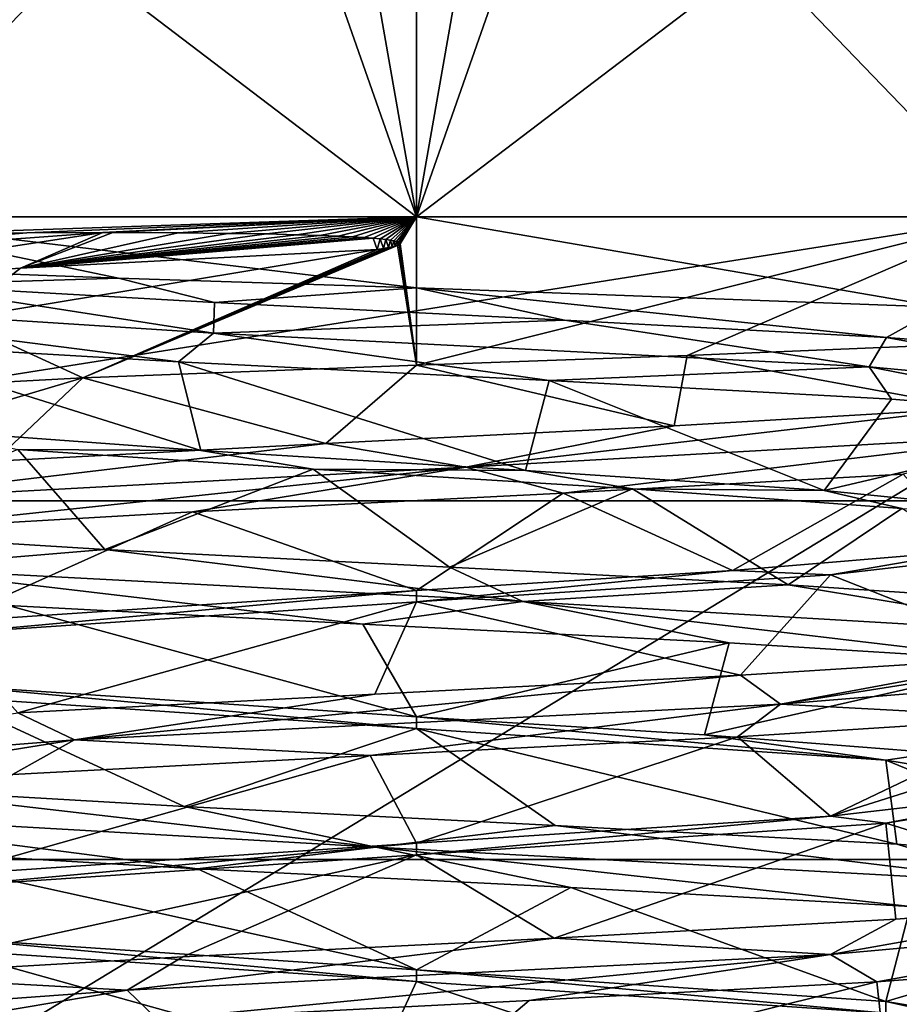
# Model space of a CAD drawing. Header units: millimetres. Extents: x -114 to 114, y -36 to 48.
# Tile 245 of 256: x 69.24 to 72.03, y 7.51 to 10.62. Entities that reach past the tile are written whole.
import ezdxf

# ---------------------------------------------------------------- set-up
doc = ezdxf.new("R2010")
doc.units = ezdxf.units.MM
doc.header["$LTSCALE"] = 65.185185
for name, color, linetype in [('2', 7, 'CONTINUOUS'), ('2786', 7, 'CONTINUOUS'), ('2841', 7, 'CONTINUOUS'), ('2842', 7, 'CONTINUOUS'), ('3030', 7, 'CONTINUOUS'), ('3031', 7, 'CONTINUOUS'), ('3033', 7, 'CONTINUOUS'), ('3038', 7, 'CONTINUOUS'), ('3039', 7, 'CONTINUOUS'), ('3042', 7, 'CONTINUOUS'), ('3043', 7, 'CONTINUOUS'), ('3205', 7, 'CONTINUOUS'), ('3206', 7, 'CONTINUOUS'), ('3207', 7, 'CONTINUOUS'), ('3209', 7, 'CONTINUOUS'), ('3210', 7, 'CONTINUOUS'), ('3362', 7, 'CONTINUOUS'), ('3363', 7, 'CONTINUOUS'), ('3365', 7, 'CONTINUOUS'), ('3366', 7, 'CONTINUOUS'), ('3367', 7, 'CONTINUOUS'), ('3437', 7, 'CONTINUOUS')]:
    doc.layers.add(name, color=color, linetype=linetype)

msp = doc.modelspace()

# ---------------------------------------------------------------- linework, layer by layer
at = {"layer": '2', "linetype": 'CONTINUOUS'}
for points in [[(113, 35, 92.5), (-113, 35, 92.5), (72.7254, 6.8475, 92.5), (113, 35, 92.5)], [(72.7254, 6.8475, 92.5), (-113, 35, 92.5), (68.2746, 6.8475, 92.5), (72.7254, 6.8475, 92.5)]]:
    msp.add_3dface(points, dxfattribs=at)
at = {"layer": '2786', "linetype": 'CONTINUOUS'}
for points in [[(110.5, 32.5, 90), (-12.4154, 8.0512, 90), (-15.4464, 11.0828, 90), (110.5, 32.5, 90)], [(110.5, 32.5, 90), (-10.4698, 4.2312, 90), (-12.4154, 8.0512, 90), (110.5, 32.5, 90)], [(110.5, 32.5, 90), (-9.8, 0, 90), (-10.4698, 4.2312, 90), (110.5, 32.5, 90)], [(-9.8, 0, 90), (110.5, 32.5, 90), (21.2746, 6.8475, 90), (-9.8, 0, 90)], [(110.5, 32.5, 90), (25.7254, 6.8475, 90), (21.2746, 6.8475, 90), (110.5, 32.5, 90)], [(110.5, 32.5, 90), (29.3258, 4.2309, 90), (25.7254, 6.8475, 90), (110.5, 32.5, 90)], [(110.5, 32.5, 90), (30.7, 0, 90), (29.3258, 4.2309, 90), (110.5, 32.5, 90)], [(110.5, 32.5, 90), (68.2746, 6.8475, 90), (30.7, 0, 90), (110.5, 32.5, 90)], [(110.5, 32.5, 90), (72.7254, 6.8475, 90), (68.2746, 6.8475, 90), (110.5, 32.5, 90)]]:
    msp.add_3dface(points, dxfattribs=at)
at = {"layer": '2841', "linetype": 'CONTINUOUS'}
for points in [[(62.5392, 10.9648, 110), (59.5396, 7.9669, 110), (78.4608, 10.9648, 110), (62.5392, 10.9648, 110)], [(78.4608, 10.9648, 110), (59.5396, 7.9669, 110), (81.4604, 7.9669, 110), (78.4608, 10.9648, 110)], [(59.5396, 7.9669, 110), (57.6136, 4.1886, 110), (81.4604, 7.9669, 110), (59.5396, 7.9669, 110)], [(81.4604, 7.9669, 110), (57.6136, 4.1886, 110), (83.3864, 4.1886, 110), (81.4604, 7.9669, 110)]]:
    msp.add_3dface(points, dxfattribs=at)
at = {"layer": '2842', "linetype": 'CONTINUOUS'}
for points in [[(66.1894, 13.2673, 93), (70.5, 13.95, 93), (63.8874, 9.1014, 93), (66.1894, 13.2673, 93)], [(63.8874, 9.1014, 93), (70.5, 13.95, 93), (70.5, 11.25, 93), (63.8874, 9.1014, 93)], [(70.5, 11.25, 93), (74.8106, 13.2673, 93), (77.1126, 9.1014, 93), (70.5, 11.25, 93)]]:
    msp.add_3dface(points, dxfattribs=at)
at = {"layer": '3030', "linetype": 'CONTINUOUS'}
for points in [[(70.5, 11.25, 93.5), (77.1126, 9.1014, 93.5), (63.8874, 9.1014, 93.5), (70.5, 11.25, 93.5)], [(77.1126, 9.1014, 93.5), (81.1994, 3.4764, 93.5), (63.8874, 9.1014, 93.5), (77.1126, 9.1014, 93.5)], [(63.8874, 9.1014, 93.5), (81.1994, 3.4764, 93.5), (70.5, 6.4, 93.5), (63.8874, 9.1014, 93.5)], [(63.8874, 9.1014, 93.5), (70.5, 6.4, 93.5), (66.7381, 5.1776, 93.5), (63.8874, 9.1014, 93.5)]]:
    msp.add_3dface(points, dxfattribs=at)
at = {"layer": '3031', "linetype": 'CONTINUOUS'}
for points in [[(63.8874, 9.1014, 93), (70.5, 11.25, 93), (63.8874, 9.1014, 93.5), (63.8874, 9.1014, 93)], [(70.5, 11.25, 93), (70.5, 11.25, 93.5), (63.8874, 9.1014, 93.5), (70.5, 11.25, 93)]]:
    msp.add_3dface(points, dxfattribs=at)
at = {"layer": '3033', "linetype": 'CONTINUOUS'}
for points in [[(70.5, 11.25, 93), (77.1126, 9.1014, 93), (70.5, 11.25, 93.5), (70.5, 11.25, 93)], [(77.1126, 9.1014, 93), (77.1126, 9.1014, 93.5), (70.5, 11.25, 93.5), (77.1126, 9.1014, 93)]]:
    msp.add_3dface(points, dxfattribs=at)
at = {"layer": '3038', "linetype": 'CONTINUOUS'}
for points in [[(70.5, 10, 96.35), (70.5, 13.5, 96.35), (70, 12.843, 96.3976), (70.5, 10, 96.35)], [(70.5, 13.5, 101.65), (70.5, 10, 101.65), (70, 11.4253, 101.6024), (70.5, 13.5, 101.65)], [(70.5, 10, 96.35), (70, 12.843, 96.3976), (70, 11.4253, 96.3976), (70.5, 10, 96.35)], [(68.6262, 10, 97.1262), (70.5, 10, 96.35), (68.6262, 11.4253, 97.1262), (68.6262, 10, 97.1262)], [(68.6262, 11.4253, 97.1262), (70.5, 10, 96.35), (70, 11.4253, 96.3976), (68.6262, 11.4253, 97.1262)], [(70.5, 10, 101.65), (68.6262, 10, 100.8738), (70, 11.4253, 101.6024), (70.5, 10, 101.65)], [(70, 11.4253, 101.6024), (68.6262, 10, 100.8738), (68.6262, 11.4253, 100.8738), (70, 11.4253, 101.6024)]]:
    msp.add_3dface(points, dxfattribs=at)
at = {"layer": '3039', "linetype": 'CONTINUOUS'}
for points in [[(70.5, 10, 96.35), (68.6262, 10, 97.1262), (70.5, 9.7747, 96.5753), (70.5, 10, 96.35)], [(70.5, 9.7747, 96.5753), (68.6262, 10, 97.1262), (69.5571, 9.8054, 96.7329), (70.5, 9.7747, 96.5753)], [(69.5571, 9.8054, 96.7329), (68.6262, 10, 97.1262), (68.7393, 9.836, 97.245), (69.5571, 9.8054, 96.7329)], [(68.6262, 10, 100.8738), (70.5, 10, 101.65), (68.9139, 9.9459, 101.055), (68.6262, 10, 100.8738)], [(68.9139, 9.9459, 101.055), (70.5, 10, 101.65), (69.2674, 9.9493, 101.2885), (68.9139, 9.9459, 101.055)], [(69.2674, 9.9493, 101.2885), (70.5, 10, 101.65), (69.5082, 9.95, 101.4034), (69.2674, 9.9493, 101.2885)], [(69.5082, 9.95, 101.4034), (70.5, 10, 101.65), (69.5397, 9.95, 101.4161), (69.5082, 9.95, 101.4034)], [(69.5397, 9.95, 101.4161), (70.5, 10, 101.65), (69.746, 9.9492, 101.4874), (69.5397, 9.95, 101.4161)], [(69.746, 9.9492, 101.4874), (70.5, 10, 101.65), (69.9038, 9.9475, 101.5282), (69.746, 9.9492, 101.4874)], [(69.9038, 9.9475, 101.5282), (70.5, 10, 101.65), (70.0254, 9.9455, 101.5517), (69.9038, 9.9475, 101.5282)], [(70.0254, 9.9455, 101.5517), (70.5, 10, 101.65), (70.12, 9.9432, 101.5652), (70.0254, 9.9455, 101.5517)], [(70.12, 9.9432, 101.5652), (70.5, 10, 101.65), (70.1939, 9.9409, 101.5727), (70.12, 9.9432, 101.5652)], [(70.1939, 9.9409, 101.5727), (70.5, 10, 101.65), (70.252, 9.9385, 101.5766), (70.1939, 9.9409, 101.5727)], [(70.252, 9.9385, 101.5766), (70.5, 10, 101.65), (70.2978, 9.9362, 101.5783), (70.252, 9.9385, 101.5766)], [(70.2978, 9.9362, 101.5783), (70.5, 10, 101.65), (70.334, 9.934, 101.5787), (70.2978, 9.9362, 101.5783)], [(70.334, 9.934, 101.5787), (70.5, 10, 101.65), (70.3627, 9.9318, 101.5782), (70.334, 9.934, 101.5787)], [(70.3627, 9.9318, 101.5782), (70.5, 10, 101.65), (70.3853, 9.9298, 101.5772), (70.3627, 9.9318, 101.5782)], [(70.3853, 9.9298, 101.5772), (70.5, 10, 101.65), (70.4032, 9.9277, 101.5759), (70.3853, 9.9298, 101.5772)], [(70.4032, 9.9277, 101.5759), (70.5, 10, 101.65), (70.4173, 9.9258, 101.5745), (70.4032, 9.9277, 101.5759)], [(70.4173, 9.9258, 101.5745), (70.5, 10, 101.65), (70.4283, 9.9238, 101.5728), (70.4173, 9.9258, 101.5745)], [(70.4283, 9.9238, 101.5728), (70.5, 10, 101.65), (70.4367, 9.9219, 101.5711), (70.4283, 9.9238, 101.5728)], [(70.4367, 9.9219, 101.5711), (70.5, 10, 101.65), (70.443, 9.9198, 101.5691), (70.4367, 9.9219, 101.5711)], [(70.443, 9.9198, 101.5691), (70.5, 10, 101.65), (70.447, 9.9174, 101.5668), (70.443, 9.9198, 101.5691)], [(70.447, 9.9174, 101.5668), (70.5, 10, 101.65), (70.4478, 9.9146, 101.564), (70.447, 9.9174, 101.5668)], [(70.5, 10, 101.65), (70.5, 9.5304, 101.1804), (70.4478, 9.9146, 101.564), (70.5, 10, 101.65)], [(70.5, 9.5304, 101.1804), (69.4445, 9.4903, 100.8619), (70.4399, 9.9095, 101.5588), (70.5, 9.5304, 101.1804)], [(70.4399, 9.9095, 101.5588), (69.4445, 9.4903, 100.8619), (70.4328, 9.9072, 101.5564), (70.4399, 9.9095, 101.5588)], [(70.4328, 9.9072, 101.5564), (69.4445, 9.4903, 100.8619), (70.4233, 9.9049, 101.5537), (70.4328, 9.9072, 101.5564)], [(70.4233, 9.9049, 101.5537), (69.4445, 9.4903, 100.8619), (70.411, 9.9024, 101.5509), (70.4233, 9.9049, 101.5537)], [(70.4451, 9.9119, 101.5613), (70.5, 9.5304, 101.1804), (70.4399, 9.9095, 101.5588), (70.4451, 9.9119, 101.5613)], [(70.4478, 9.9146, 101.564), (70.5, 9.5304, 101.1804), (70.4451, 9.9119, 101.5613), (70.4478, 9.9146, 101.564)], [(69.0397, 9.6758, 100.8102), (70.3756, 9.8968, 101.5438), (69.4445, 9.4903, 100.8619), (69.0397, 9.6758, 100.8102)], [(70.411, 9.9024, 101.5509), (69.4445, 9.4903, 100.8619), (70.3954, 9.8997, 101.5476), (70.411, 9.9024, 101.5509)], [(69.4445, 9.4903, 100.8619), (70.3756, 9.8968, 101.5438), (70.3954, 9.8997, 101.5476), (69.4445, 9.4903, 100.8619)], [(68.6956, 9.45, 100.0743), (69.0397, 9.6758, 100.8102), (69.4445, 9.4903, 100.8619), (68.6956, 9.45, 100.0743)]]:
    msp.add_3dface(points, dxfattribs=at)
at = {"layer": '3042', "linetype": 'CONTINUOUS'}
for points in [[(70.5, 13.5, 96.35), (70.5, 10, 96.35), (71, 11.4253, 96.3976), (70.5, 13.5, 96.35)], [(70.5, 10, 101.65), (70.5, 13.5, 101.65), (71, 12.843, 101.6024), (70.5, 10, 101.65)], [(70.5, 10, 101.65), (71, 12.843, 101.6024), (71, 11.4253, 101.6024), (70.5, 10, 101.65)], [(70.5, 10, 96.35), (72.3738, 10, 97.1262), (71, 11.4253, 96.3976), (70.5, 10, 96.35)], [(72.3738, 10, 100.8738), (70.5, 10, 101.65), (72.3738, 11.4253, 100.8738), (72.3738, 10, 100.8738)], [(72.3738, 11.4253, 100.8738), (70.5, 10, 101.65), (71, 11.4253, 101.6024), (72.3738, 11.4253, 100.8738)], [(71, 11.4253, 96.3976), (72.3738, 10, 97.1262), (72.3738, 11.4253, 97.1262), (71, 11.4253, 96.3976)]]:
    msp.add_3dface(points, dxfattribs=at)
at = {"layer": '3043', "linetype": 'CONTINUOUS'}
for points in [[(70.5, 10, 96.35), (70.5, 9.7747, 96.5753), (72.159, 9.7143, 97.3155), (70.5, 10, 96.35)], [(72.3738, 10, 97.1262), (70.5, 10, 96.35), (72.159, 9.7143, 97.3155), (72.3738, 10, 97.1262)], [(70.5, 9.5304, 101.1804), (70.5, 10, 101.65), (72.3738, 10, 100.8738), (70.5, 9.5304, 101.1804)], [(70.5, 9.5304, 101.1804), (72.3738, 10, 100.8738), (71.3557, 9.5613, 101.039), (70.5, 9.5304, 101.1804)], [(71.3557, 9.5613, 101.039), (72.3738, 10, 100.8738), (72.0979, 9.5921, 100.5728), (71.3557, 9.5613, 101.039)]]:
    msp.add_3dface(points, dxfattribs=at)
at = {"layer": '3205', "linetype": 'CONTINUOUS'}
for points in [[(69.2674, 9.9493, 101.2885), (69.5082, 9.95, 101.4034), (68.0527, 9.8439, 99.878), (69.2674, 9.9493, 101.2885)], [(68.0527, 9.8439, 99.878), (69.5082, 9.95, 101.4034), (68.3852, 9.7783, 100.4191), (68.0527, 9.8439, 99.878)], [(68.9139, 9.9459, 101.055), (69.2674, 9.9493, 101.2885), (68.0527, 9.8439, 99.878), (68.9139, 9.9459, 101.055)], [(68.3852, 9.7783, 100.4191), (69.5082, 9.95, 101.4034), (69.2471, 9.8375, 101.2173), (68.3852, 9.7783, 100.4191)], [(69.5082, 9.95, 101.4034), (69.5397, 9.95, 101.4161), (69.2471, 9.8375, 101.2173), (69.5082, 9.95, 101.4034)], [(69.5397, 9.95, 101.4161), (69.746, 9.9492, 101.4874), (69.2471, 9.8375, 101.2173), (69.5397, 9.95, 101.4161)], [(69.746, 9.9492, 101.4874), (69.9038, 9.9475, 101.5282), (69.2471, 9.8375, 101.2173), (69.746, 9.9492, 101.4874)], [(69.9038, 9.9475, 101.5282), (70.0254, 9.9455, 101.5517), (69.2471, 9.8375, 101.2173), (69.9038, 9.9475, 101.5282)], [(70.0254, 9.9455, 101.5517), (70.12, 9.9432, 101.5652), (69.2471, 9.8375, 101.2173), (70.0254, 9.9455, 101.5517)], [(70.12, 9.9432, 101.5652), (70.1939, 9.9409, 101.5727), (69.2471, 9.8375, 101.2173), (70.12, 9.9432, 101.5652)], [(70.1939, 9.9409, 101.5727), (70.252, 9.9385, 101.5766), (69.2471, 9.8375, 101.2173), (70.1939, 9.9409, 101.5727)], [(70.252, 9.9385, 101.5766), (70.2978, 9.9362, 101.5783), (69.2471, 9.8375, 101.2173), (70.252, 9.9385, 101.5766)], [(70.2978, 9.9362, 101.5783), (70.334, 9.934, 101.5787), (69.2471, 9.8375, 101.2173), (70.2978, 9.9362, 101.5783)], [(70.334, 9.934, 101.5787), (70.3627, 9.9318, 101.5782), (69.2471, 9.8375, 101.2173), (70.334, 9.934, 101.5787)], [(70.3627, 9.9318, 101.5782), (70.3756, 9.8968, 101.5438), (69.2471, 9.8375, 101.2173), (70.3627, 9.9318, 101.5782)], [(70.3756, 9.8968, 101.5438), (70.3627, 9.9318, 101.5782), (70.3853, 9.9298, 101.5772), (70.3756, 9.8968, 101.5438)], [(70.3756, 9.8968, 101.5438), (70.3853, 9.9298, 101.5772), (70.3954, 9.8997, 101.5476), (70.3756, 9.8968, 101.5438)], [(70.3853, 9.9298, 101.5772), (70.4032, 9.9277, 101.5759), (70.3954, 9.8997, 101.5476), (70.3853, 9.9298, 101.5772)], [(70.4032, 9.9277, 101.5759), (70.411, 9.9024, 101.5509), (70.3954, 9.8997, 101.5476), (70.4032, 9.9277, 101.5759)], [(70.4032, 9.9277, 101.5759), (70.4173, 9.9258, 101.5745), (70.411, 9.9024, 101.5509), (70.4032, 9.9277, 101.5759)], [(70.4173, 9.9258, 101.5745), (70.4233, 9.9049, 101.5537), (70.411, 9.9024, 101.5509), (70.4173, 9.9258, 101.5745)], [(70.4173, 9.9258, 101.5745), (70.4283, 9.9238, 101.5728), (70.4233, 9.9049, 101.5537), (70.4173, 9.9258, 101.5745)], [(70.4283, 9.9238, 101.5728), (70.4328, 9.9072, 101.5564), (70.4233, 9.9049, 101.5537), (70.4283, 9.9238, 101.5728)], [(70.4283, 9.9238, 101.5728), (70.4367, 9.9219, 101.5711), (70.4328, 9.9072, 101.5564), (70.4283, 9.9238, 101.5728)], [(70.4367, 9.9219, 101.5711), (70.4399, 9.9095, 101.5588), (70.4328, 9.9072, 101.5564), (70.4367, 9.9219, 101.5711)], [(70.4367, 9.9219, 101.5711), (70.443, 9.9198, 101.5691), (70.4399, 9.9095, 101.5588), (70.4367, 9.9219, 101.5711)], [(70.443, 9.9198, 101.5691), (70.4451, 9.9119, 101.5613), (70.4399, 9.9095, 101.5588), (70.443, 9.9198, 101.5691)], [(70.443, 9.9198, 101.5691), (70.447, 9.9174, 101.5668), (70.4451, 9.9119, 101.5613), (70.443, 9.9198, 101.5691)], [(70.447, 9.9174, 101.5668), (70.4478, 9.9146, 101.564), (70.4451, 9.9119, 101.5613), (70.447, 9.9174, 101.5668)], [(68.2039, 9.7378, 97.7802), (69.8576, 9.6318, 96.4806), (68.8746, 9.7851, 97.0393), (68.2039, 9.7378, 97.7802)], [(68.8746, 9.7851, 97.0393), (69.8576, 9.6318, 96.4806), (69.8609, 9.7293, 96.5347), (68.8746, 9.7851, 97.0393)], [(69.8576, 9.6318, 96.4806), (68.2039, 9.7378, 97.7802), (69.7475, 9.5412, 96.5669), (69.8576, 9.6318, 96.4806)], [(69.7475, 9.5412, 96.5669), (68.2039, 9.7378, 97.7802), (68.7355, 9.6005, 97.1635), (69.7475, 9.5412, 96.5669)], [(69.8609, 9.7293, 96.5347), (69.8576, 9.6318, 96.4806), (70.9682, 9.6734, 96.4966), (69.8609, 9.7293, 96.5347)], [(69.8576, 9.6318, 96.4806), (71.9317, 9.5258, 96.8297), (70.9682, 9.6734, 96.4966), (69.8576, 9.6318, 96.4806)], [(70.9682, 9.6734, 96.4966), (71.9317, 9.5258, 96.8297), (71.9868, 9.6176, 96.9323), (70.9682, 9.6734, 96.4966)], [(70.9196, 9.4819, 96.488), (69.8576, 9.6318, 96.4806), (69.7475, 9.5412, 96.5669), (70.9196, 9.4819, 96.488)], [(71.9317, 9.5258, 96.8297), (69.8576, 9.6318, 96.4806), (70.9196, 9.4819, 96.488), (71.9317, 9.5258, 96.8297)], [(71.9317, 9.5258, 96.8297), (73.0689, 9.4197, 98.599), (71.9868, 9.6176, 96.9323), (71.9317, 9.5258, 96.8297)], [(71.9868, 9.6176, 96.9323), (73.0689, 9.4197, 98.599), (72.7241, 9.5618, 97.7593), (71.9868, 9.6176, 96.9323)], [(72.0024, 9.4227, 96.9436), (71.9317, 9.5258, 96.8297), (70.9196, 9.4819, 96.488), (72.0024, 9.4227, 96.9436)], [(73.0689, 9.4197, 98.599), (71.9317, 9.5258, 96.8297), (72.7656, 9.3634, 97.8367), (73.0689, 9.4197, 98.599)], [(72.7656, 9.3634, 97.8367), (71.9317, 9.5258, 96.8297), (72.0024, 9.4227, 96.9436), (72.7656, 9.3634, 97.8367)], [(72.525, 9.3137, 100.6307), (70.656, 9.2076, 101.5953), (72.262, 9.3943, 100.8389), (72.525, 9.3137, 100.6307)], [(72.262, 9.3943, 100.8389), (70.656, 9.2076, 101.5953), (71.3145, 9.3384, 101.413), (72.262, 9.3943, 100.8389)], [(71.3145, 9.3384, 101.413), (70.656, 9.2076, 101.5953), (70.2129, 9.2826, 101.5306), (71.3145, 9.3384, 101.413)], [(70.656, 9.2076, 101.5953), (72.525, 9.3137, 100.6307), (70.9642, 9.1263, 101.5041), (70.656, 9.2076, 101.5953)], [(70.9642, 9.1263, 101.5041), (72.525, 9.3137, 100.6307), (72.0388, 9.1856, 101.0294), (70.9642, 9.1263, 101.5041)], [(70.656, 9.2076, 101.5953), (68.6849, 9.1016, 100.8616), (70.2129, 9.2826, 101.5306), (70.656, 9.2076, 101.5953)], [(70.2129, 9.2826, 101.5306), (68.6849, 9.1016, 100.8616), (69.1655, 9.2268, 101.1692), (70.2129, 9.2826, 101.5306)], [(68.6849, 9.1016, 100.8616), (70.656, 9.2076, 101.5953), (68.7685, 9.0078, 100.8676), (68.6849, 9.1016, 100.8616)], [(68.7685, 9.0078, 100.8676), (70.656, 9.2076, 101.5953), (69.7909, 9.0671, 101.4461), (68.7685, 9.0078, 100.8676)], [(69.7909, 9.0671, 101.4461), (70.656, 9.2076, 101.5953), (70.9642, 9.1263, 101.5041), (69.7909, 9.0671, 101.4461)], [(68.6104, 9.0034, 97.2925), (68.8186, 8.8895, 97.0168), (69.5142, 8.9476, 96.6517), (68.6104, 9.0034, 97.2925)], [(68.8186, 8.8895, 97.0168), (70.836, 8.7835, 96.4218), (69.5142, 8.9476, 96.6517), (68.8186, 8.8895, 97.0168)], [(69.5142, 8.9476, 96.6517), (70.836, 8.7835, 96.4218), (70.6046, 8.8918, 96.4554), (69.5142, 8.9476, 96.6517)], [(70.836, 8.7835, 96.4218), (68.8186, 8.8895, 97.0168), (70.3304, 8.7115, 96.4589), (70.836, 8.7835, 96.4218)], [(70.3304, 8.7115, 96.4589), (68.8186, 8.8895, 97.0168), (69.2079, 8.7708, 96.8053), (70.3304, 8.7115, 96.4589)], [(70.6046, 8.8918, 96.4554), (70.836, 8.7835, 96.4218), (71.6752, 8.8359, 96.7406), (70.6046, 8.8918, 96.4554)], [(70.836, 8.7835, 96.4218), (72.6335, 8.6775, 97.5139), (71.6752, 8.8359, 96.7406), (70.836, 8.7835, 96.4218)], [(71.6752, 8.8359, 96.7406), (72.6335, 8.6775, 97.5139), (72.5234, 8.7801, 97.4533), (71.6752, 8.8359, 96.7406)], [(71.489, 8.6522, 96.6531), (70.836, 8.7835, 96.4218), (70.3304, 8.7115, 96.4589), (71.489, 8.6522, 96.6531)], [(72.6335, 8.6775, 97.5139), (70.836, 8.7835, 96.4218), (72.4371, 8.593, 97.3466), (72.6335, 8.6775, 97.5139)], [(72.4371, 8.593, 97.3466), (70.836, 8.7835, 96.4218), (71.489, 8.6522, 96.6531), (72.4371, 8.593, 97.3466)]]:
    msp.add_3dface(points, dxfattribs=at)
at = {"layer": '3206', "linetype": 'CONTINUOUS'}
for points in [[(69.5571, 9.8054, 96.7329), (68.7393, 9.836, 97.245), (68.8746, 9.7851, 97.0393), (69.5571, 9.8054, 96.7329)], [(69.5571, 9.8054, 96.7329), (68.8746, 9.7851, 97.0393), (69.8609, 9.7293, 96.5347), (69.5571, 9.8054, 96.7329)], [(70.5, 9.7747, 96.5753), (69.5571, 9.8054, 96.7329), (69.8609, 9.7293, 96.5347), (70.5, 9.7747, 96.5753)], [(70.5, 9.7747, 96.5753), (69.8609, 9.7293, 96.5347), (70.9682, 9.6734, 96.4966), (70.5, 9.7747, 96.5753)], [(72.159, 9.7143, 97.3155), (70.5, 9.7747, 96.5753), (71.9868, 9.6176, 96.9323), (72.159, 9.7143, 97.3155)], [(70.5, 9.7747, 96.5753), (70.9682, 9.6734, 96.4966), (71.9868, 9.6176, 96.9323), (70.5, 9.7747, 96.5753)], [(72.159, 9.7143, 97.3155), (71.9868, 9.6176, 96.9323), (72.7241, 9.5618, 97.7593), (72.159, 9.7143, 97.3155)], [(71.3557, 9.5613, 101.039), (72.0979, 9.5921, 100.5728), (72.262, 9.3943, 100.8389), (71.3557, 9.5613, 101.039)], [(70.5, 9.5304, 101.1804), (71.3557, 9.5613, 101.039), (71.3145, 9.3384, 101.413), (70.5, 9.5304, 101.1804)], [(71.3557, 9.5613, 101.039), (72.262, 9.3943, 100.8389), (71.3145, 9.3384, 101.413), (71.3557, 9.5613, 101.039)], [(69.4445, 9.4903, 100.8619), (70.5, 9.5304, 101.1804), (70.2129, 9.2826, 101.5306), (69.4445, 9.4903, 100.8619)], [(70.5, 9.5304, 101.1804), (71.3145, 9.3384, 101.413), (70.2129, 9.2826, 101.5306), (70.5, 9.5304, 101.1804)], [(68.6956, 9.45, 100.0743), (69.4445, 9.4903, 100.8619), (68.3708, 9.1709, 100.3973), (68.6956, 9.45, 100.0743)], [(69.4445, 9.4903, 100.8619), (69.1655, 9.2268, 101.1692), (68.3708, 9.1709, 100.3973), (69.4445, 9.4903, 100.8619)], [(69.4445, 9.4903, 100.8619), (70.2129, 9.2826, 101.5306), (69.1655, 9.2268, 101.1692), (69.4445, 9.4903, 100.8619)], [(68.6104, 9.0034, 97.2925), (69.5142, 8.9476, 96.6517), (69.2389, 9.2636, 97.3208), (68.6104, 9.0034, 97.2925)], [(69.2389, 9.2636, 97.3208), (69.5142, 8.9476, 96.6517), (70.1731, 9.2015, 96.9256), (69.2389, 9.2636, 97.3208)], [(69.5142, 8.9476, 96.6517), (70.6046, 8.8918, 96.4554), (70.1731, 9.2015, 96.9256), (69.5142, 8.9476, 96.6517)], [(70.1731, 9.2015, 96.9256), (70.6046, 8.8918, 96.4554), (71.1835, 9.1394, 97.0144), (70.1731, 9.2015, 96.9256)], [(70.6046, 8.8918, 96.4554), (71.6752, 8.8359, 96.7406), (71.1835, 9.1394, 97.0144), (70.6046, 8.8918, 96.4554)], [(71.1835, 9.1394, 97.0144), (71.6752, 8.8359, 96.7406), (72.0346, 9.0773, 97.5665), (71.1835, 9.1394, 97.0144)], [(71.6752, 8.8359, 96.7406), (72.5234, 8.7801, 97.4533), (72.0346, 9.0773, 97.5665), (71.6752, 8.8359, 96.7406)]]:
    msp.add_3dface(points, dxfattribs=at)
at = {"layer": '3207', "linetype": 'CONTINUOUS'}
for points in [[(70.3756, 9.8968, 101.5438), (69.0397, 9.6758, 100.8102), (69.2471, 9.8375, 101.2173), (70.3756, 9.8968, 101.5438)], [(69.0397, 9.6758, 100.8102), (68.3852, 9.7783, 100.4191), (69.2471, 9.8375, 101.2173), (69.0397, 9.6758, 100.8102)], [(69.7475, 9.5412, 96.5669), (68.7355, 9.6005, 97.1635), (69.8176, 9.2605, 97.0139), (69.7475, 9.5412, 96.5669)], [(69.8176, 9.2605, 97.0139), (68.7355, 9.6005, 97.1635), (68.9545, 9.3237, 97.5782), (69.8176, 9.2605, 97.0139)], [(70.9196, 9.4819, 96.488), (69.7475, 9.5412, 96.5669), (70.8452, 9.1973, 96.9286), (70.9196, 9.4819, 96.488)], [(70.8452, 9.1973, 96.9286), (69.7475, 9.5412, 96.5669), (69.8176, 9.2605, 97.0139), (70.8452, 9.1973, 96.9286)], [(71.7895, 9.1342, 97.3426), (70.9196, 9.4819, 96.488), (70.8452, 9.1973, 96.9286), (71.7895, 9.1342, 97.3426)], [(72.0024, 9.4227, 96.9436), (70.9196, 9.4819, 96.488), (71.7895, 9.1342, 97.3426), (72.0024, 9.4227, 96.9436)], [(72.7656, 9.3634, 97.8367), (72.0024, 9.4227, 96.9436), (71.7895, 9.1342, 97.3426), (72.7656, 9.3634, 97.8367)], [(72.423, 9.071, 98.1561), (72.7656, 9.3634, 97.8367), (71.7895, 9.1342, 97.3426), (72.423, 9.071, 98.1561)], [(70.9642, 9.1263, 101.5041), (72.0388, 9.1856, 101.0294), (71.4995, 8.8815, 100.8469), (70.9642, 9.1263, 101.5041)], [(71.4995, 8.8815, 100.8469), (72.0388, 9.1856, 101.0294), (72.2581, 8.9447, 100.1485), (71.4995, 8.8815, 100.8469)], [(69.7909, 9.0671, 101.4461), (70.9642, 9.1263, 101.5041), (70.5, 8.8184, 101.1), (69.7909, 9.0671, 101.4461)], [(70.5, 8.8184, 101.1), (70.9642, 9.1263, 101.5041), (71.4995, 8.8815, 100.8469), (70.5, 8.8184, 101.1)], [(68.7685, 9.0078, 100.8676), (69.7909, 9.0671, 101.4461), (69.015, 8.7184, 100.4849), (68.7685, 9.0078, 100.8676)], [(69.015, 8.7184, 100.4849), (69.7909, 9.0671, 101.4461), (70.5, 8.8184, 101.1), (69.015, 8.7184, 100.4849)], [(70.5, 8.4184, 96.9), (69.2079, 8.7708, 96.8053), (69.0151, 8.5184, 97.5151), (70.5, 8.4184, 96.9)], [(70.3304, 8.7115, 96.4589), (69.2079, 8.7708, 96.8053), (70.5, 8.4184, 96.9), (70.3304, 8.7115, 96.4589)], [(71.489, 8.6522, 96.6531), (70.3304, 8.7115, 96.4589), (70.5, 8.4184, 96.9), (71.489, 8.6522, 96.6531)], [(71.4111, 8.3612, 97.108), (71.489, 8.6522, 96.6531), (70.5, 8.4184, 96.9), (71.4111, 8.3612, 97.108)], [(72.4371, 8.593, 97.3466), (71.489, 8.6522, 96.6531), (71.4111, 8.3612, 97.108), (72.4371, 8.593, 97.3466)], [(72.1419, 8.3041, 97.6907), (72.4371, 8.593, 97.3466), (71.4111, 8.3612, 97.108), (72.1419, 8.3041, 97.6907)]]:
    msp.add_3dface(points, dxfattribs=at)
at = {"layer": '3209', "linetype": 'CONTINUOUS'}
for points in [[(71.8093, 8.8673, 100.6419), (72.5473, 8.9531, 99.4673), (72.4634, 8.6091, 100.6222), (71.8093, 8.8673, 100.6419)], [(70.5, 8.7816, 101.1), (71.8093, 8.8673, 100.6419), (71.5249, 8.5497, 101.3315), (70.5, 8.7816, 101.1)], [(71.5249, 8.5497, 101.3315), (71.8093, 8.8673, 100.6419), (72.4634, 8.6091, 100.6222), (71.5249, 8.5497, 101.3315)], [(69.0151, 8.6816, 100.4849), (70.5, 8.7816, 101.1), (69.2388, 8.431, 101.2126), (69.0151, 8.6816, 100.4849)], [(69.2388, 8.431, 101.2126), (70.5, 8.7816, 101.1), (70.3677, 8.4904, 101.5434), (69.2388, 8.431, 101.2126)], [(70.3677, 8.4904, 101.5434), (70.5, 8.7816, 101.1), (71.5249, 8.5497, 101.3315), (70.3677, 8.4904, 101.5434)], [(69.7647, 8.1343, 96.5617), (69.0151, 8.4816, 97.515), (68.7473, 8.1936, 97.1523), (69.7647, 8.1343, 96.5617)], [(70.5, 8.3816, 96.9), (69.0151, 8.4816, 97.515), (69.7647, 8.1343, 96.5617), (70.5, 8.3816, 96.9)], [(70.939, 8.0749, 96.4913), (70.5, 8.3816, 96.9), (69.7647, 8.1343, 96.5617), (70.939, 8.0749, 96.4913)], [(71.9849, 8.2816, 97.5151), (70.5, 8.3816, 96.9), (72.0196, 8.0156, 96.9563), (71.9849, 8.2816, 97.5151)], [(72.0196, 8.0156, 96.9563), (70.5, 8.3816, 96.9), (70.939, 8.0749, 96.4913), (72.0196, 8.0156, 96.9563)], [(72.6, 8.1816, 99), (71.9849, 8.2816, 97.5151), (72.776, 7.9562, 97.8573), (72.6, 8.1816, 99)], [(72.776, 7.9562, 97.8573), (71.9849, 8.2816, 97.5151), (72.0196, 8.0156, 96.9563), (72.776, 7.9562, 97.8573)], [(71.9849, 8.0816, 100.485), (72.6, 8.1816, 99), (72.7742, 7.8375, 100.1464), (71.9849, 8.0816, 100.485)], [(70.5, 7.9816, 101.1), (71.9849, 8.0816, 100.485), (70.9349, 7.7188, 101.5094), (70.5, 7.9816, 101.1)], [(70.9349, 7.7188, 101.5094), (71.9849, 8.0816, 100.485), (72.0163, 7.7782, 101.0462), (70.9349, 7.7188, 101.5094)], [(72.0163, 7.7782, 101.0462), (71.9849, 8.0816, 100.485), (72.7742, 7.8375, 100.1464), (72.0163, 7.7782, 101.0462)], [(69.0151, 7.8816, 100.485), (70.5, 7.9816, 101.1), (68.7443, 7.6001, 100.8449), (69.0151, 7.8816, 100.485)], [(68.7443, 7.6001, 100.8449), (70.5, 7.9816, 101.1), (69.7607, 7.6595, 101.4371), (68.7443, 7.6001, 100.8449)], [(69.7607, 7.6595, 101.4371), (70.5, 7.9816, 101.1), (70.9349, 7.7188, 101.5094), (69.7607, 7.6595, 101.4371)], [(70.5, 7.5816, 96.9), (69.0151, 7.6816, 97.515), (70.3718, 7.3034, 96.4564), (70.5, 7.5816, 96.9)], [(70.3718, 7.3034, 96.4564), (69.0151, 7.6816, 97.515), (69.2424, 7.3627, 96.7854), (70.3718, 7.3034, 96.4564)], [(71.5287, 7.2441, 96.6702), (70.5, 7.5816, 96.9), (70.3718, 7.3034, 96.4564), (71.5287, 7.2441, 96.6702)], [(71.9849, 7.4816, 97.515), (70.5, 7.5816, 96.9), (71.5287, 7.2441, 96.6702), (71.9849, 7.4816, 97.515)]]:
    msp.add_3dface(points, dxfattribs=at)
at = {"layer": '3210', "linetype": 'CONTINUOUS'}
for points in [[(72.9829, 8.4744, 99.5667), (72.5473, 8.1898, 99.4673), (71.8093, 8.1041, 100.6419), (72.9829, 8.4744, 99.5667)], [(72.4602, 8.4148, 100.626), (72.9829, 8.4744, 99.5667), (71.8093, 8.1041, 100.6419), (72.4602, 8.4148, 100.626)], [(71.5158, 8.3552, 101.3354), (72.4602, 8.4148, 100.626), (71.8093, 8.1041, 100.6419), (71.5158, 8.3552, 101.3354)], [(70.3529, 8.2957, 101.5425), (71.5158, 8.3552, 101.3354), (70.5, 8.0184, 101.1), (70.3529, 8.2957, 101.5425)], [(70.5, 8.0184, 101.1), (71.5158, 8.3552, 101.3354), (71.8093, 8.1041, 100.6419), (70.5, 8.0184, 101.1)], [(69.2216, 8.2361, 101.2027), (70.3529, 8.2957, 101.5425), (69.0151, 7.9184, 100.4849), (69.2216, 8.2361, 101.2027)], [(69.0151, 7.9184, 100.4849), (70.3529, 8.2957, 101.5425), (70.5, 8.0184, 101.1), (69.0151, 7.9184, 100.4849)], [(69.8074, 7.9381, 96.5492), (68.7762, 7.9977, 97.1253), (70.5, 7.6184, 96.9), (69.8074, 7.9381, 96.5492)], [(70.5, 7.6184, 96.9), (68.7762, 7.9977, 97.1253), (69.0151, 7.7184, 97.515), (70.5, 7.6184, 96.9)], [(70.9876, 7.8785, 96.5003), (69.8074, 7.9381, 96.5492), (70.5, 7.6184, 96.9), (70.9876, 7.8785, 96.5003)], [(71.9849, 7.5184, 97.5151), (70.9876, 7.8785, 96.5003), (70.5, 7.6184, 96.9), (71.9849, 7.5184, 97.5151)], [(72.0629, 7.8189, 96.9892), (70.9876, 7.8785, 96.5003), (71.9849, 7.5184, 97.5151), (72.0629, 7.8189, 96.9892)], [(72.802, 7.7593, 97.9106), (72.0629, 7.8189, 96.9892), (71.9849, 7.5184, 97.5151), (72.802, 7.7593, 97.9106)], [(72.6, 7.4184, 99), (72.802, 7.7593, 97.9106), (71.9849, 7.5184, 97.5151), (72.6, 7.4184, 99)], [(72.7422, 7.6401, 100.2078), (73.0459, 7.6997, 99.0663), (71.9849, 7.3184, 100.485), (72.7422, 7.6401, 100.2078)], [(71.9849, 7.3184, 100.485), (73.0459, 7.6997, 99.0663), (72.6, 7.4184, 99), (71.9849, 7.3184, 100.485)], [(71.9561, 7.5805, 101.0895), (72.7422, 7.6401, 100.2078), (71.9849, 7.3184, 100.485), (71.9561, 7.5805, 101.0895)], [(71.9561, 7.5805, 101.0895), (70.5, 7.2184, 101.1), (70.8568, 7.5209, 101.5217), (71.9561, 7.5805, 101.0895)], [(70.5, 7.2184, 101.1), (71.9561, 7.5805, 101.0895), (71.9849, 7.3184, 100.485), (70.5, 7.2184, 101.1)], [(70.8568, 7.5209, 101.5217), (70.5, 7.2184, 101.1), (69.6807, 7.4613, 101.4114), (70.8568, 7.5209, 101.5217)]]:
    msp.add_3dface(points, dxfattribs=at)
at = {"layer": '3362', "linetype": 'CONTINUOUS'}
for points in [[(70.5, 7.9816, 101.1), (69.0151, 7.8816, 100.485), (70.5, 8.0184, 101.1), (70.5, 7.9816, 101.1)], [(69.0151, 7.8816, 100.485), (69.0151, 7.9184, 100.4849), (70.5, 8.0184, 101.1), (69.0151, 7.8816, 100.485)], [(69.0151, 7.6816, 97.515), (70.5, 7.5816, 96.9), (69.0151, 7.7184, 97.515), (69.0151, 7.6816, 97.515)], [(70.5, 7.5816, 96.9), (70.5, 7.6184, 96.9), (69.0151, 7.7184, 97.515), (70.5, 7.5816, 96.9)]]:
    msp.add_3dface(points, dxfattribs=at)
at = {"layer": '3363', "linetype": 'CONTINUOUS'}
for points in [[(69.015, 8.7184, 100.4849), (70.5, 8.8184, 101.1), (69.0151, 8.6816, 100.4849), (69.015, 8.7184, 100.4849)], [(70.5, 8.8184, 101.1), (70.5, 8.7816, 101.1), (69.0151, 8.6816, 100.4849), (70.5, 8.8184, 101.1)], [(70.5, 8.4184, 96.9), (69.0151, 8.5184, 97.5151), (70.5, 8.3816, 96.9), (70.5, 8.4184, 96.9)], [(69.0151, 8.5184, 97.5151), (69.0151, 8.4816, 97.515), (70.5, 8.3816, 96.9), (69.0151, 8.5184, 97.5151)]]:
    msp.add_3dface(points, dxfattribs=at)
at = {"layer": '3365', "linetype": 'CONTINUOUS'}
for points in [[(70.5, 7.5816, 96.9), (71.9849, 7.4816, 97.515), (70.5, 7.6184, 96.9), (70.5, 7.5816, 96.9)], [(71.9849, 7.4816, 97.515), (71.9849, 7.5184, 97.5151), (70.5, 7.6184, 96.9), (71.9849, 7.4816, 97.515)], [(71.9849, 7.4816, 97.515), (72.6, 7.3816, 98.9999), (71.9849, 7.5184, 97.5151), (71.9849, 7.4816, 97.515)], [(72.6, 7.3816, 98.9999), (72.6, 7.4184, 99), (71.9849, 7.5184, 97.5151), (72.6, 7.3816, 98.9999)]]:
    msp.add_3dface(points, dxfattribs=at)
at = {"layer": '3366', "linetype": 'CONTINUOUS'}
for points in [[(71.4111, 8.3612, 97.108), (70.5, 8.4184, 96.9), (71.9849, 8.2816, 97.5151), (71.4111, 8.3612, 97.108)], [(70.5, 8.4184, 96.9), (70.5, 8.3816, 96.9), (71.9849, 8.2816, 97.5151), (70.5, 8.4184, 96.9)], [(72.1419, 8.3041, 97.6907), (71.4111, 8.3612, 97.108), (71.9849, 8.2816, 97.5151), (72.1419, 8.3041, 97.6907)], [(72.1419, 8.3041, 97.6907), (71.9849, 8.2816, 97.5151), (72.6, 8.1816, 99), (72.1419, 8.3041, 97.6907)], [(72.5473, 8.1898, 99.4673), (71.9849, 8.0816, 100.485), (71.8093, 8.1041, 100.6419), (72.5473, 8.1898, 99.4673)], [(72.5473, 8.1898, 99.4673), (72.6, 8.1816, 99), (71.9849, 8.0816, 100.485), (72.5473, 8.1898, 99.4673)], [(71.9849, 8.0816, 100.485), (70.5, 7.9816, 101.1), (71.8093, 8.1041, 100.6419), (71.9849, 8.0816, 100.485)], [(70.5, 7.9816, 101.1), (70.5, 8.0184, 101.1), (71.8093, 8.1041, 100.6419), (70.5, 7.9816, 101.1)]]:
    msp.add_3dface(points, dxfattribs=at)
at = {"layer": '3367', "linetype": 'CONTINUOUS'}
for points in [[(69.2389, 9.2636, 97.3208), (69.8176, 9.2605, 97.0139), (68.9545, 9.3237, 97.5782), (69.2389, 9.2636, 97.3208)], [(69.2389, 9.2636, 97.3208), (70.1731, 9.2015, 96.9256), (69.8176, 9.2605, 97.0139), (69.2389, 9.2636, 97.3208)], [(70.1731, 9.2015, 96.9256), (70.8452, 9.1973, 96.9286), (69.8176, 9.2605, 97.0139), (70.1731, 9.2015, 96.9256)], [(70.1731, 9.2015, 96.9256), (71.1835, 9.1394, 97.0144), (70.8452, 9.1973, 96.9286), (70.1731, 9.2015, 96.9256)], [(71.1835, 9.1394, 97.0144), (71.7895, 9.1342, 97.3426), (70.8452, 9.1973, 96.9286), (71.1835, 9.1394, 97.0144)], [(71.1835, 9.1394, 97.0144), (72.0346, 9.0773, 97.5665), (71.7895, 9.1342, 97.3426), (71.1835, 9.1394, 97.0144)], [(72.0346, 9.0773, 97.5665), (72.423, 9.071, 98.1561), (71.7895, 9.1342, 97.3426), (72.0346, 9.0773, 97.5665)], [(71.4995, 8.8815, 100.8469), (72.2581, 8.9447, 100.1485), (71.8093, 8.8673, 100.6419), (71.4995, 8.8815, 100.8469)], [(72.2581, 8.9447, 100.1485), (72.5473, 8.9531, 99.4673), (71.8093, 8.8673, 100.6419), (72.2581, 8.9447, 100.1485)], [(70.5, 8.8184, 101.1), (71.4995, 8.8815, 100.8469), (70.5, 8.7816, 101.1), (70.5, 8.8184, 101.1)], [(71.4995, 8.8815, 100.8469), (71.8093, 8.8673, 100.6419), (70.5, 8.7816, 101.1), (71.4995, 8.8815, 100.8469)]]:
    msp.add_3dface(points, dxfattribs=at)
at = {"layer": '3437', "linetype": 'CONTINUOUS'}
for points in [[(72.9829, 8.6684, 99.5667), (73.0348, 8.5714, 99.5786), (71.6512, 8.4584, 101.3313), (72.9829, 8.6684, 99.5667)], [(72.4634, 8.6091, 100.6222), (72.9829, 8.6684, 99.5667), (71.6512, 8.4584, 101.3313), (72.4634, 8.6091, 100.6222)], [(71.5249, 8.5497, 101.3315), (72.4634, 8.6091, 100.6222), (71.6512, 8.4584, 101.3313), (71.5249, 8.5497, 101.3315)], [(73.0348, 8.5714, 99.5786), (72.4602, 8.4148, 100.626), (71.6512, 8.4584, 101.3313), (73.0348, 8.5714, 99.5786)], [(70.3677, 8.4904, 101.5434), (71.5249, 8.5497, 101.3315), (69.4184, 8.3454, 101.3643), (70.3677, 8.4904, 101.5434)], [(71.5249, 8.5497, 101.3315), (71.6512, 8.4584, 101.3313), (69.4184, 8.3454, 101.3643), (71.5249, 8.5497, 101.3315)], [(69.2388, 8.431, 101.2126), (70.3677, 8.4904, 101.5434), (69.4184, 8.3454, 101.3643), (69.2388, 8.431, 101.2126)], [(71.6512, 8.4584, 101.3313), (70.3529, 8.2957, 101.5425), (69.4184, 8.3454, 101.3643), (71.6512, 8.4584, 101.3313)], [(71.5158, 8.3552, 101.3354), (70.3529, 8.2957, 101.5425), (71.6512, 8.4584, 101.3313), (71.5158, 8.3552, 101.3354)], [(72.4602, 8.4148, 100.626), (71.5158, 8.3552, 101.3354), (71.6512, 8.4584, 101.3313), (72.4602, 8.4148, 100.626)], [(69.2388, 8.431, 101.2126), (69.4184, 8.3454, 101.3643), (67.9834, 8.2323, 99.6534), (69.2388, 8.431, 101.2126)], [(69.4184, 8.3454, 101.3643), (68.3654, 8.1765, 100.389), (67.9834, 8.2323, 99.6534), (69.4184, 8.3454, 101.3643)], [(69.2216, 8.2361, 101.2027), (68.3654, 8.1765, 100.389), (69.4184, 8.3454, 101.3643), (69.2216, 8.2361, 101.2027)], [(70.3529, 8.2957, 101.5425), (69.2216, 8.2361, 101.2027), (69.4184, 8.3454, 101.3643), (70.3529, 8.2957, 101.5425)], [(68.7473, 8.1936, 97.1523), (68.4048, 8.1193, 97.4604), (70.3717, 8.0063, 96.4032), (68.7473, 8.1936, 97.1523)], [(69.7647, 8.1343, 96.5617), (68.7473, 8.1936, 97.1523), (70.3717, 8.0063, 96.4032), (69.7647, 8.1343, 96.5617)], [(70.939, 8.0749, 96.4913), (69.7647, 8.1343, 96.5617), (70.3717, 8.0063, 96.4032), (70.939, 8.0749, 96.4913)], [(68.7762, 7.9977, 97.1253), (69.8074, 7.9381, 96.5492), (68.4048, 8.1193, 97.4604), (68.7762, 7.9977, 97.1253)], [(68.4048, 8.1193, 97.4604), (69.8074, 7.9381, 96.5492), (70.3717, 8.0063, 96.4032), (68.4048, 8.1193, 97.4604)], [(70.939, 8.0749, 96.4913), (70.3717, 8.0063, 96.4032), (72.4332, 7.8933, 97.2614), (70.939, 8.0749, 96.4913)], [(72.0196, 8.0156, 96.9563), (70.939, 8.0749, 96.4913), (72.4332, 7.8933, 97.2614), (72.0196, 8.0156, 96.9563)], [(69.8074, 7.9381, 96.5492), (70.9876, 7.8785, 96.5003), (70.3717, 8.0063, 96.4032), (69.8074, 7.9381, 96.5492)], [(70.9876, 7.8785, 96.5003), (72.0629, 7.8189, 96.9892), (70.3717, 8.0063, 96.4032), (70.9876, 7.8785, 96.5003)], [(70.3717, 8.0063, 96.4032), (72.0629, 7.8189, 96.9892), (72.4332, 7.8933, 97.2614), (70.3717, 8.0063, 96.4032)], [(72.776, 7.9562, 97.8573), (72.0196, 8.0156, 96.9563), (72.4332, 7.8933, 97.2614), (72.776, 7.9562, 97.8573)], [(72.0163, 7.7782, 101.0462), (72.7742, 7.8375, 100.1464), (71.8094, 7.6672, 101.2462), (72.0163, 7.7782, 101.0462)], [(72.7742, 7.8375, 100.1464), (73.0687, 7.7802, 99.4022), (71.8094, 7.6672, 101.2462), (72.7742, 7.8375, 100.1464)], [(70.9349, 7.7188, 101.5094), (72.0163, 7.7782, 101.0462), (71.8094, 7.6672, 101.2462), (70.9349, 7.7188, 101.5094)], [(73.0687, 7.7802, 99.4022), (71.9561, 7.5805, 101.0895), (71.8094, 7.6672, 101.2462), (73.0687, 7.7802, 99.4022)], [(72.7422, 7.6401, 100.2078), (71.9561, 7.5805, 101.0895), (73.0687, 7.7802, 99.4022), (72.7422, 7.6401, 100.2078)], [(69.7607, 7.6595, 101.4371), (70.9349, 7.7188, 101.5094), (69.5842, 7.5542, 101.4334), (69.7607, 7.6595, 101.4371)], [(70.9349, 7.7188, 101.5094), (71.8094, 7.6672, 101.2462), (69.5842, 7.5542, 101.4334), (70.9349, 7.7188, 101.5094)], [(71.8094, 7.6672, 101.2462), (69.6807, 7.4613, 101.4114), (69.5842, 7.5542, 101.4334), (71.8094, 7.6672, 101.2462)], [(70.8568, 7.5209, 101.5217), (69.6807, 7.4613, 101.4114), (71.8094, 7.6672, 101.2462), (70.8568, 7.5209, 101.5217)], [(71.9561, 7.5805, 101.0895), (70.8568, 7.5209, 101.5217), (71.8094, 7.6672, 101.2462), (71.9561, 7.5805, 101.0895)], [(68.7443, 7.6001, 100.8449), (69.7607, 7.6595, 101.4371), (69.5842, 7.5542, 101.4334), (68.7443, 7.6001, 100.8449)], [(68.7443, 7.6001, 100.8449), (69.5842, 7.5542, 101.4334), (68.0345, 7.4411, 99.8256), (68.7443, 7.6001, 100.8449)], [(69.5842, 7.5542, 101.4334), (68.6809, 7.4017, 100.7824), (68.0345, 7.4411, 99.8256), (69.5842, 7.5542, 101.4334)], [(69.6807, 7.4613, 101.4114), (68.6809, 7.4017, 100.7824), (69.5842, 7.5542, 101.4334), (69.6807, 7.4613, 101.4114)]]:
    msp.add_3dface(points, dxfattribs=at)

doc.saveas('drawing.dxf')
